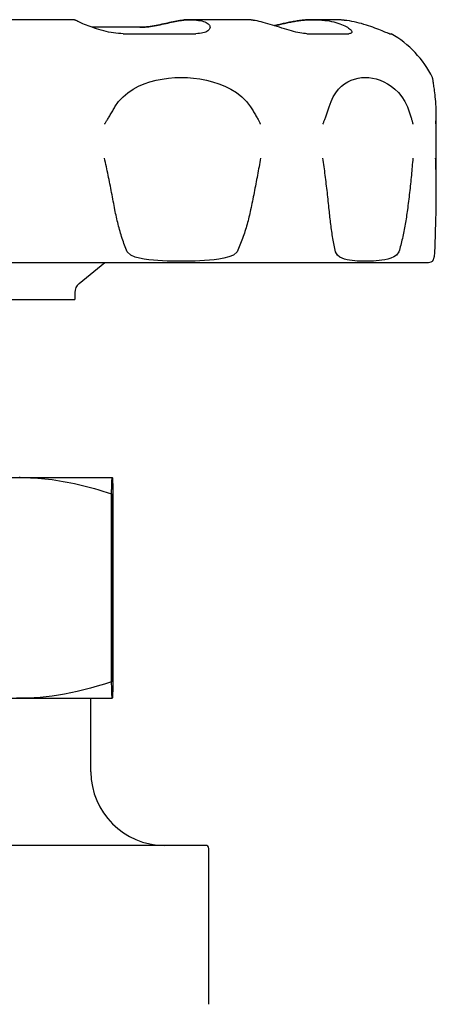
# Model space of a CAD drawing. Header units: millimetres. Extents: x 56 to 3786, y -5 to 459.
# Tile 5 of 7: x 432 to 460, y 260 to 327. Entities that reach past the tile are written whole.
import ezdxf

# ---------------------------------------------------------------- set-up
doc = ezdxf.new("R2010")
doc.units = ezdxf.units.MM
doc.layers.add('DETAIL', color=2, linetype='Continuous')

msp = doc.modelspace()

# ---------------------------------------------------------------- linework, layer by layer
at = {"layer": 'DETAIL'}
for p, q in [((435.208, 326.82), (430.09, 326.82)), ((443.2, 326.82), (443.173, 326.82)), ((446.945, 326.82), (443.2, 326.82)), ((451.556, 326.82), (451.544, 326.82)), ((452.925, 326.82), (451.556, 326.82)), ((439.783, 326.303), (436.557, 326.303)), ((438.642, 325.869), (443.575, 325.869)), ((451.124, 325.869), (453.97, 325.869)), ((456.729, 325.869), (456.857, 325.869)), ((459.916, 315.108), (459.916, 320.492)), ((391.623, 310.32), (459.29, 310.32)), ((435.651, 308.896), (437.396, 310.32)), ((415.557, 307.82), (435.357, 307.82)), ((435.357, 308.276), (435.357, 307.82)), ((413.007, 295.72), (437.906, 295.72)), ((437.906, 295.72), (437.907, 295.719)), ((437.859, 294.608), (437.86, 294.608)), ((437.859, 294.608), (437.859, 281.832)), ((437.86, 281.832), (437.86, 294.608)), ((437.953, 294.608), (437.953, 281.832)), ((437.859, 281.832), (437.86, 281.832)), ((413.007, 280.72), (437.906, 280.72)), ((414.457, 280.719), (436.456, 280.719)), ((436.456, 275.72), (436.456, 280.719)), ((437.906, 280.72), (437.907, 280.72)), ((442.532, 270.72), (427.181, 270.72)), ((444.257, 270.72), (442.532, 270.72)), ((444.457, 269.719), (444.457, 270.52)), ((444.457, 259.925), (444.457, 269.719))]:
    msp.add_line(p, q, dxfattribs=at)
at = {"layer": 'DETAIL', "flags": 128}
for points in [[(435.455, 326.756), (435.444, 326.762), (435.434, 326.767), (435.423, 326.772), (435.413, 326.776), (435.402, 326.781), (435.392, 326.785), (435.381, 326.789), (435.371, 326.792), (435.361, 326.796), (435.35, 326.799), (435.34, 326.802), (435.329, 326.804), (435.319, 326.807), (435.309, 326.809), (435.299, 326.811), (435.288, 326.813), (435.278, 326.815), (435.268, 326.816), (435.258, 326.817), (435.248, 326.818), (435.238, 326.819), (435.228, 326.819), (435.218, 326.82), (435.208, 326.82)], [(438.642, 325.869), (438.484, 325.872), (438.322, 325.882), (438.157, 325.899), (437.991, 325.922), (437.824, 325.95), (437.656, 325.983), (437.489, 326.021), (437.324, 326.063), (437.161, 326.107), (437.002, 326.155), (436.847, 326.204), (436.696, 326.254), (436.55, 326.305), (436.41, 326.356), (436.276, 326.407), (436.15, 326.456), (436.03, 326.504), (435.919, 326.549), (435.816, 326.592), (435.723, 326.632), (435.64, 326.669), (435.567, 326.702), (435.505, 326.731), (435.455, 326.756)], [(442.69, 326.787), (442.593, 326.773), (442.49, 326.757), (442.382, 326.738), (442.271, 326.717), (442.155, 326.695), (442.037, 326.671), (441.915, 326.645), (441.79, 326.618), (441.664, 326.591), (441.535, 326.563), (441.405, 326.535), (441.274, 326.507), (441.142, 326.48), (441.01, 326.453), (440.878, 326.428), (440.746, 326.404), (440.615, 326.382), (440.485, 326.362), (440.356, 326.344), (440.23, 326.33), (440.107, 326.318), (439.987, 326.31), (439.87, 326.304), (439.757, 326.303)], [(439.783, 326.303), (439.896, 326.304), (440.012, 326.31), (440.132, 326.318), (440.256, 326.33), (440.382, 326.344), (440.511, 326.362), (440.641, 326.382), (440.772, 326.404), (440.904, 326.428), (441.036, 326.453), (441.168, 326.48), (441.3, 326.507), (441.431, 326.535), (441.561, 326.563), (441.69, 326.591), (441.817, 326.619), (441.941, 326.645), (442.063, 326.671), (442.182, 326.695), (442.297, 326.717), (442.408, 326.738), (442.516, 326.757), (442.619, 326.773), (442.717, 326.787)], [(443.173, 326.82), (443.154, 326.82), (443.134, 326.82), (443.114, 326.819), (443.095, 326.819), (443.075, 326.818), (443.055, 326.818), (443.035, 326.817), (443.016, 326.816), (442.996, 326.815), (442.976, 326.814), (442.956, 326.813), (442.935, 326.812), (442.915, 326.811), (442.895, 326.809), (442.875, 326.807), (442.854, 326.806), (442.834, 326.804), (442.814, 326.802), (442.793, 326.8), (442.773, 326.797), (442.752, 326.795), (442.732, 326.793), (442.711, 326.79), (442.69, 326.787)], [(442.717, 326.787), (442.766, 326.794), (442.815, 326.799), (442.863, 326.804), (442.912, 326.808), (442.96, 326.812), (443.008, 326.815), (443.056, 326.817), (443.103, 326.819), (443.15, 326.819), (443.196, 326.82), (443.243, 326.82), (443.29, 326.819), (443.337, 326.817), (443.385, 326.815), (443.432, 326.812), (443.481, 326.809), (443.529, 326.805), (443.578, 326.8), (443.627, 326.794), (443.676, 326.788), (443.725, 326.781), (443.774, 326.774), (443.824, 326.765), (443.873, 326.756)], [(443.873, 326.756), (443.989, 326.731), (444.095, 326.702), (444.191, 326.669), (444.275, 326.632), (444.349, 326.592), (444.411, 326.549), (444.462, 326.504), (444.501, 326.456), (444.528, 326.406), (444.544, 326.356), (444.548, 326.305), (444.54, 326.254), (444.521, 326.204), (444.49, 326.154), (444.448, 326.107), (444.394, 326.062), (444.328, 326.021), (444.252, 325.983), (444.164, 325.95), (444.065, 325.921), (443.957, 325.899), (443.838, 325.882), (443.711, 325.872), (443.575, 325.869)], [(447.619, 326.756), (447.59, 326.762), (447.561, 326.767), (447.533, 326.772), (447.504, 326.776), (447.475, 326.781), (447.447, 326.785), (447.418, 326.789), (447.39, 326.792), (447.361, 326.796), (447.333, 326.799), (447.304, 326.802), (447.276, 326.804), (447.248, 326.807), (447.22, 326.809), (447.192, 326.811), (447.164, 326.813), (447.136, 326.815), (447.109, 326.816), (447.081, 326.817), (447.054, 326.818), (447.026, 326.819), (446.999, 326.819), (446.972, 326.82), (446.945, 326.82)], [(451.124, 325.869), (451.021, 325.872), (450.907, 325.882), (450.786, 325.899), (450.655, 325.922), (450.518, 325.95), (450.375, 325.983), (450.227, 326.021), (450.074, 326.063), (449.918, 326.108), (449.759, 326.155), (449.597, 326.204), (449.434, 326.254), (449.271, 326.305), (449.107, 326.356), (448.944, 326.407), (448.782, 326.456), (448.622, 326.504), (448.464, 326.549), (448.31, 326.592), (448.16, 326.633), (448.015, 326.669), (447.876, 326.702), (447.743, 326.731), (447.619, 326.756)], [(450.884, 326.787), (450.8, 326.778), (450.714, 326.768), (450.628, 326.758), (450.542, 326.746), (450.456, 326.733), (450.369, 326.72), (450.283, 326.705), (450.196, 326.69), (450.11, 326.675), (450.025, 326.658), (449.939, 326.642), (449.855, 326.624), (449.771, 326.607), (449.688, 326.589), (449.606, 326.571), (449.524, 326.553), (449.444, 326.535), (449.365, 326.516), (449.287, 326.498), (449.21, 326.481), (449.135, 326.463), (449.062, 326.446), (448.99, 326.43), (448.92, 326.414)], [(448.925, 326.413), (448.995, 326.428), (449.067, 326.445), (449.141, 326.462), (449.216, 326.479), (449.293, 326.497), (449.371, 326.515), (449.45, 326.533), (449.531, 326.551), (449.612, 326.57), (449.695, 326.588), (449.778, 326.606), (449.863, 326.624), (449.948, 326.641), (450.033, 326.658), (450.119, 326.674), (450.206, 326.69), (450.292, 326.705), (450.379, 326.719), (450.466, 326.733), (450.553, 326.746), (450.639, 326.757), (450.725, 326.768), (450.811, 326.778), (450.896, 326.787)], [(451.544, 326.82), (451.517, 326.82), (451.491, 326.82), (451.464, 326.819), (451.437, 326.819), (451.41, 326.818), (451.383, 326.818), (451.356, 326.817), (451.329, 326.816), (451.301, 326.815), (451.274, 326.814), (451.247, 326.813), (451.219, 326.812), (451.191, 326.811), (451.164, 326.809), (451.136, 326.807), (451.108, 326.806), (451.081, 326.804), (451.053, 326.802), (451.025, 326.8), (450.997, 326.797), (450.969, 326.795), (450.941, 326.793), (450.912, 326.79), (450.884, 326.787)], [(450.896, 326.787), (450.963, 326.794), (451.03, 326.799), (451.097, 326.804), (451.163, 326.808), (451.229, 326.812), (451.294, 326.815), (451.359, 326.817), (451.424, 326.819), (451.488, 326.819), (451.551, 326.82), (451.615, 326.82), (451.679, 326.819), (451.743, 326.817), (451.808, 326.815), (451.873, 326.812), (451.939, 326.809), (452.005, 326.805), (452.072, 326.8), (452.139, 326.794), (452.206, 326.788), (452.273, 326.781), (452.34, 326.774), (452.408, 326.765), (452.476, 326.756)], [(452.476, 326.756), (452.638, 326.731), (452.796, 326.702), (452.948, 326.669), (453.094, 326.632), (453.233, 326.592), (453.364, 326.549), (453.486, 326.504), (453.6, 326.456), (453.705, 326.406), (453.8, 326.356), (453.886, 326.305), (453.961, 326.254), (454.026, 326.204), (454.08, 326.155), (454.123, 326.107), (454.154, 326.062), (454.174, 326.021), (454.182, 325.983), (454.177, 325.95), (454.161, 325.921), (454.131, 325.899), (454.09, 325.882), (454.036, 325.872), (453.97, 325.869)], [(453.844, 326.756), (453.805, 326.762), (453.766, 326.767), (453.726, 326.772), (453.687, 326.776), (453.648, 326.781), (453.609, 326.785), (453.57, 326.789), (453.531, 326.792), (453.492, 326.796), (453.454, 326.799), (453.415, 326.802), (453.376, 326.804), (453.338, 326.807), (453.3, 326.809), (453.261, 326.811), (453.223, 326.813), (453.186, 326.815), (453.148, 326.816), (453.11, 326.817), (453.073, 326.818), (453.035, 326.819), (452.998, 326.819), (452.961, 326.82), (452.925, 326.82)], [(456.729, 325.869), (456.707, 325.872), (456.673, 325.882), (456.626, 325.899), (456.568, 325.922), (456.499, 325.95), (456.419, 325.983), (456.329, 326.021), (456.229, 326.063), (456.121, 326.108), (456.004, 326.155), (455.88, 326.204), (455.749, 326.255), (455.611, 326.306), (455.467, 326.356), (455.318, 326.407), (455.164, 326.456), (455.005, 326.504), (454.844, 326.55), (454.679, 326.593), (454.513, 326.633), (454.345, 326.669), (454.177, 326.702), (454.01, 326.731), (453.844, 326.756)], [(438.09, 320.893), (438.341, 321.263), (438.637, 321.585), (438.965, 321.86), (439.318, 322.096), (439.691, 322.296), (440.075, 322.461), (440.47, 322.597), (440.878, 322.706), (441.295, 322.79), (441.72, 322.848), (442.149, 322.883), (442.58, 322.894), (443.008, 322.883), (443.435, 322.849), (443.866, 322.791), (444.297, 322.708), (444.724, 322.599), (445.144, 322.463), (445.553, 322.298), (445.953, 322.1), (446.338, 321.863), (446.698, 321.587), (447.025, 321.264), (447.304, 320.893)], [(452.639, 320.893), (452.768, 321.263), (452.921, 321.585), (453.093, 321.86), (453.28, 322.096), (453.479, 322.296), (453.686, 322.461), (453.901, 322.597), (454.126, 322.706), (454.359, 322.79), (454.598, 322.848), (454.842, 322.883), (455.089, 322.894), (455.337, 322.883), (455.587, 322.849), (455.841, 322.791), (456.098, 322.708), (456.355, 322.599), (456.61, 322.463), (456.86, 322.298), (457.107, 322.1), (457.347, 321.863), (457.572, 321.587), (457.778, 321.264), (457.954, 320.893)], [(459.904, 320.893), (459.891, 321.083), (459.877, 321.262), (459.862, 321.428), (459.847, 321.582), (459.831, 321.725), (459.816, 321.857), (459.801, 321.979), (459.787, 322.093), (459.772, 322.197), (459.759, 322.292), (459.746, 322.379), (459.733, 322.457), (459.722, 322.529), (459.712, 322.593), (459.702, 322.651), (459.693, 322.703), (459.686, 322.748), (459.679, 322.787), (459.673, 322.82), (459.668, 322.846), (459.664, 322.867), (459.661, 322.882), (459.659, 322.891), (459.658, 322.894)], [(437.382, 319.72), (437.385, 319.725), (437.391, 319.733), (437.4, 319.747), (437.412, 319.767), (437.428, 319.792), (437.448, 319.823), (437.47, 319.858), (437.495, 319.898), (437.523, 319.942), (437.553, 319.991), (437.586, 320.043), (437.62, 320.099), (437.657, 320.158), (437.695, 320.221), (437.735, 320.286), (437.776, 320.353), (437.816, 320.421), (437.856, 320.488), (437.896, 320.556), (437.936, 320.623), (437.975, 320.691), (438.014, 320.758), (438.052, 320.825), (438.09, 320.893)], [(447.304, 320.893), (447.346, 320.825), (447.388, 320.758), (447.429, 320.691), (447.47, 320.623), (447.511, 320.556), (447.551, 320.488), (447.591, 320.42), (447.63, 320.353), (447.669, 320.285), (447.706, 320.22), (447.741, 320.158), (447.775, 320.098), (447.806, 320.042), (447.834, 319.99), (447.861, 319.942), (447.885, 319.897), (447.906, 319.857), (447.925, 319.822), (447.941, 319.792), (447.954, 319.767), (447.964, 319.747), (447.972, 319.733), (447.976, 319.725), (447.978, 319.72)], [(452.211, 319.72), (452.213, 319.725), (452.216, 319.733), (452.223, 319.747), (452.231, 319.767), (452.242, 319.792), (452.255, 319.823), (452.27, 319.858), (452.287, 319.898), (452.305, 319.942), (452.325, 319.991), (452.346, 320.043), (452.368, 320.099), (452.391, 320.158), (452.415, 320.221), (452.439, 320.286), (452.463, 320.353), (452.487, 320.421), (452.511, 320.488), (452.534, 320.556), (452.556, 320.623), (452.578, 320.691), (452.599, 320.758), (452.619, 320.825), (452.639, 320.893)], [(457.954, 320.893), (457.981, 320.825), (458.007, 320.758), (458.032, 320.691), (458.057, 320.623), (458.081, 320.556), (458.104, 320.488), (458.127, 320.42), (458.149, 320.353), (458.17, 320.285), (458.19, 320.22), (458.209, 320.158), (458.226, 320.098), (458.242, 320.042), (458.256, 319.99), (458.269, 319.942), (458.281, 319.897), (458.291, 319.857), (458.3, 319.822), (458.307, 319.792), (458.313, 319.767), (458.318, 319.747), (458.321, 319.733), (458.323, 319.725), (458.324, 319.72)], [(459.87, 319.72), (459.871, 319.725), (459.872, 319.733), (459.874, 319.747), (459.876, 319.767), (459.879, 319.792), (459.882, 319.823), (459.886, 319.858), (459.889, 319.898), (459.893, 319.942), (459.897, 319.991), (459.901, 320.043), (459.904, 320.099), (459.908, 320.158), (459.911, 320.221), (459.913, 320.286), (459.915, 320.353), (459.916, 320.421), (459.916, 320.488), (459.916, 320.556), (459.915, 320.623), (459.913, 320.691), (459.911, 320.758), (459.908, 320.825), (459.904, 320.893)], [(438.09, 313.902), (438.063, 314.049), (438.035, 314.195), (438.007, 314.342), (437.979, 314.488), (437.951, 314.635), (437.922, 314.781), (437.894, 314.928), (437.865, 315.074), (437.836, 315.221), (437.807, 315.367), (437.777, 315.514), (437.748, 315.661), (437.718, 315.807), (437.688, 315.954), (437.658, 316.1), (437.628, 316.247), (437.598, 316.393), (437.568, 316.54), (437.537, 316.687), (437.506, 316.833), (437.475, 316.98), (437.444, 317.126), (437.413, 317.273), (437.382, 317.42)], [(447.978, 317.42), (447.953, 317.273), (447.927, 317.126), (447.901, 316.98), (447.874, 316.833), (447.848, 316.687), (447.821, 316.54), (447.794, 316.393), (447.767, 316.247), (447.74, 316.1), (447.712, 315.954), (447.684, 315.807), (447.656, 315.661), (447.628, 315.514), (447.599, 315.367), (447.571, 315.221), (447.542, 315.074), (447.513, 314.928), (447.483, 314.781), (447.454, 314.635), (447.424, 314.488), (447.394, 314.342), (447.364, 314.195), (447.334, 314.049), (447.304, 313.902)], [(452.639, 313.902), (452.625, 314.049), (452.61, 314.195), (452.595, 314.342), (452.58, 314.488), (452.564, 314.635), (452.549, 314.781), (452.532, 314.928), (452.516, 315.074), (452.499, 315.221), (452.482, 315.367), (452.465, 315.514), (452.447, 315.661), (452.429, 315.807), (452.41, 315.954), (452.392, 316.1), (452.373, 316.247), (452.354, 316.393), (452.334, 316.54), (452.314, 316.687), (452.294, 316.833), (452.274, 316.98), (452.253, 317.126), (452.232, 317.273), (452.211, 317.42)], [(458.324, 317.42), (458.312, 317.273), (458.301, 317.126), (458.288, 316.98), (458.276, 316.833), (458.263, 316.687), (458.25, 316.54), (458.236, 316.393), (458.222, 316.247), (458.208, 316.1), (458.193, 315.954), (458.178, 315.807), (458.163, 315.661), (458.148, 315.514), (458.132, 315.367), (458.115, 315.221), (458.099, 315.074), (458.082, 314.928), (458.065, 314.781), (458.047, 314.635), (458.029, 314.488), (458.011, 314.342), (457.992, 314.195), (457.974, 314.049), (457.954, 313.902)], [(459.904, 313.902), (459.907, 314.049), (459.909, 314.195), (459.911, 314.342), (459.913, 314.488), (459.914, 314.635), (459.915, 314.781), (459.916, 314.928), (459.916, 315.074), (459.916, 315.221), (459.916, 315.367), (459.915, 315.514), (459.914, 315.661), (459.912, 315.807), (459.91, 315.954), (459.908, 316.1), (459.905, 316.247), (459.902, 316.393), (459.899, 316.54), (459.895, 316.687), (459.891, 316.833), (459.886, 316.98), (459.881, 317.126), (459.876, 317.273), (459.87, 317.42)], [(438.927, 311.039), (438.881, 311.152), (438.835, 311.265), (438.79, 311.379), (438.746, 311.494), (438.704, 311.61), (438.662, 311.726), (438.622, 311.843), (438.583, 311.961), (438.544, 312.079), (438.507, 312.198), (438.471, 312.317), (438.436, 312.437), (438.402, 312.557), (438.368, 312.678), (438.336, 312.799), (438.305, 312.921), (438.275, 313.043), (438.246, 313.165), (438.217, 313.287), (438.19, 313.41), (438.164, 313.533), (438.138, 313.656), (438.114, 313.779), (438.09, 313.902)], [(447.304, 313.902), (447.278, 313.779), (447.251, 313.656), (447.222, 313.533), (447.193, 313.41), (447.163, 313.287), (447.132, 313.165), (447.099, 313.043), (447.066, 312.921), (447.031, 312.799), (446.996, 312.678), (446.959, 312.557), (446.921, 312.437), (446.883, 312.317), (446.843, 312.198), (446.802, 312.079), (446.76, 311.961), (446.717, 311.843), (446.672, 311.726), (446.627, 311.61), (446.58, 311.494), (446.533, 311.379), (446.484, 311.265), (446.434, 311.152), (446.383, 311.039)], [(453.073, 311.039), (453.049, 311.152), (453.025, 311.265), (453.001, 311.379), (452.978, 311.494), (452.956, 311.61), (452.934, 311.726), (452.913, 311.843), (452.893, 311.961), (452.873, 312.079), (452.854, 312.198), (452.835, 312.317), (452.817, 312.437), (452.799, 312.557), (452.782, 312.678), (452.765, 312.799), (452.749, 312.921), (452.734, 313.043), (452.719, 313.165), (452.704, 313.287), (452.69, 313.41), (452.676, 313.533), (452.663, 313.656), (452.651, 313.779), (452.639, 313.902)], [(457.954, 313.902), (457.938, 313.779), (457.92, 313.656), (457.903, 313.533), (457.884, 313.41), (457.865, 313.287), (457.845, 313.165), (457.825, 313.043), (457.803, 312.921), (457.782, 312.799), (457.759, 312.678), (457.736, 312.557), (457.712, 312.437), (457.688, 312.317), (457.663, 312.198), (457.637, 312.079), (457.611, 311.961), (457.583, 311.843), (457.556, 311.726), (457.527, 311.61), (457.498, 311.494), (457.468, 311.379), (457.438, 311.265), (457.406, 311.152), (457.374, 311.039)], [(459.819, 311.039), (459.823, 311.152), (459.828, 311.265), (459.832, 311.379), (459.836, 311.494), (459.84, 311.61), (459.844, 311.726), (459.848, 311.843), (459.852, 311.961), (459.855, 312.079), (459.859, 312.198), (459.863, 312.317), (459.866, 312.437), (459.87, 312.557), (459.873, 312.678), (459.877, 312.799), (459.88, 312.921), (459.883, 313.043), (459.887, 313.165), (459.89, 313.287), (459.893, 313.41), (459.896, 313.533), (459.898, 313.656), (459.901, 313.779), (459.904, 313.902)], [(446.383, 311.039), (446.131, 310.821), (445.82, 310.7), (445.488, 310.615), (445.148, 310.554), (444.827, 310.512), (444.503, 310.48), (444.175, 310.455), (443.849, 310.437), (443.53, 310.424), (443.215, 310.416), (442.896, 310.411), (442.577, 310.409), (442.261, 310.411), (441.951, 310.416), (441.638, 310.424), (441.322, 310.437), (441.008, 310.455), (440.7, 310.479), (440.393, 310.511), (440.073, 310.555), (439.755, 310.616), (439.457, 310.697), (439.159, 310.821), (438.927, 311.039)], [(457.374, 311.039), (457.218, 310.821), (457.025, 310.7), (456.821, 310.615), (456.613, 310.554), (456.417, 310.512), (456.222, 310.48), (456.026, 310.455), (455.831, 310.437), (455.643, 310.424), (455.458, 310.416), (455.272, 310.411), (455.087, 310.409), (454.905, 310.411), (454.728, 310.416), (454.551, 310.424), (454.373, 310.437), (454.198, 310.455), (454.028, 310.479), (453.859, 310.511), (453.685, 310.555), (453.513, 310.616), (453.353, 310.697), (453.195, 310.821), (453.073, 311.039)], [(459.657, 310.409), (459.658, 310.41), (459.659, 310.411), (459.66, 310.413), (459.663, 310.416), (459.665, 310.42), (459.668, 310.424), (459.672, 310.43), (459.677, 310.437), (459.681, 310.445), (459.687, 310.454), (459.693, 310.465), (459.699, 310.478), (459.707, 310.492), (459.715, 310.51), (459.724, 310.531), (459.734, 310.556), (459.743, 310.584), (459.754, 310.616), (459.764, 310.653), (459.775, 310.697), (459.787, 310.752), (459.799, 310.822), (459.81, 310.911), (459.819, 311.039)], [(431.642, 295.719), (431.882, 295.717), (432.123, 295.711), (432.364, 295.702), (432.605, 295.689), (432.848, 295.673), (433.091, 295.652), (433.335, 295.629), (433.581, 295.601), (433.828, 295.57), (434.077, 295.535), (434.327, 295.496), (434.58, 295.454), (434.835, 295.407), (435.093, 295.357), (435.353, 295.302), (435.616, 295.243), (435.882, 295.18), (436.152, 295.112), (436.426, 295.04), (436.703, 294.963), (436.985, 294.882), (437.272, 294.796), (437.563, 294.704), (437.859, 294.608)], [(437.86, 294.608), (437.862, 294.701), (437.864, 294.789), (437.866, 294.873), (437.868, 294.952), (437.87, 295.028), (437.872, 295.099), (437.874, 295.166), (437.876, 295.229), (437.878, 295.288), (437.88, 295.343), (437.882, 295.394), (437.884, 295.441), (437.886, 295.485), (437.888, 295.525), (437.889, 295.561), (437.891, 295.593), (437.893, 295.622), (437.895, 295.647), (437.897, 295.668), (437.899, 295.686), (437.901, 295.7), (437.902, 295.71), (437.904, 295.716), (437.906, 295.719)], [(437.907, 295.719), (437.909, 295.716), (437.911, 295.71), (437.912, 295.7), (437.914, 295.686), (437.916, 295.668), (437.918, 295.647), (437.92, 295.622), (437.922, 295.593), (437.924, 295.561), (437.925, 295.525), (437.927, 295.485), (437.929, 295.441), (437.931, 295.394), (437.933, 295.343), (437.935, 295.288), (437.937, 295.229), (437.939, 295.166), (437.941, 295.099), (437.943, 295.028), (437.945, 294.952), (437.947, 294.873), (437.949, 294.789), (437.951, 294.701), (437.953, 294.608)], [(437.859, 281.832), (437.369, 281.674), (436.893, 281.53), (436.428, 281.399), (435.975, 281.282), (435.532, 281.177), (435.097, 281.083), (434.67, 281.001), (434.249, 280.93), (433.834, 280.87), (433.424, 280.82), (433.017, 280.78), (432.613, 280.75), (432.212, 280.731), (431.811, 280.721), (431.411, 280.721)], [(437.953, 281.832), (437.949, 281.674), (437.946, 281.53), (437.942, 281.399), (437.939, 281.282), (437.936, 281.177), (437.932, 281.083), (437.929, 281.001), (437.926, 280.93), (437.923, 280.87), (437.92, 280.82), (437.917, 280.78), (437.914, 280.75), (437.911, 280.731), (437.908, 280.721), (437.905, 280.721), (437.902, 280.731), (437.899, 280.75), (437.896, 280.78), (437.893, 280.82), (437.89, 280.87), (437.887, 280.93), (437.883, 281.001), (437.88, 281.083), (437.877, 281.177), (437.874, 281.282), (437.87, 281.399), (437.867, 281.53), (437.863, 281.674), (437.86, 281.832)]]:
    msp.add_lwpolyline(points, dxfattribs=at)
at = {"layer": 'DETAIL'}
for centre, radius, start, end in [((453.307, 319.72), 7.1, 26.5563, 60.00151), ((459.29, 311.119), 0.799, 270, 297.38698), ((436.157, 308.276), 0.8, 129.21113, 180), ((441.456, 275.72), 5, 180, 270), ((444.257, 270.52), 0.2, 0, 90)]:
    msp.add_arc(centre, radius, start, end, dxfattribs=at)
for start_param, end_param in [(1.050913, 1.056467), (0.001471, 0.011514)]:
    msp.add_ellipse((425.457, 295.719), major_axis=(12.45, 0), ratio=0.000009, start_param=start_param, end_param=end_param, dxfattribs=at)

doc.saveas('drawing.dxf')
